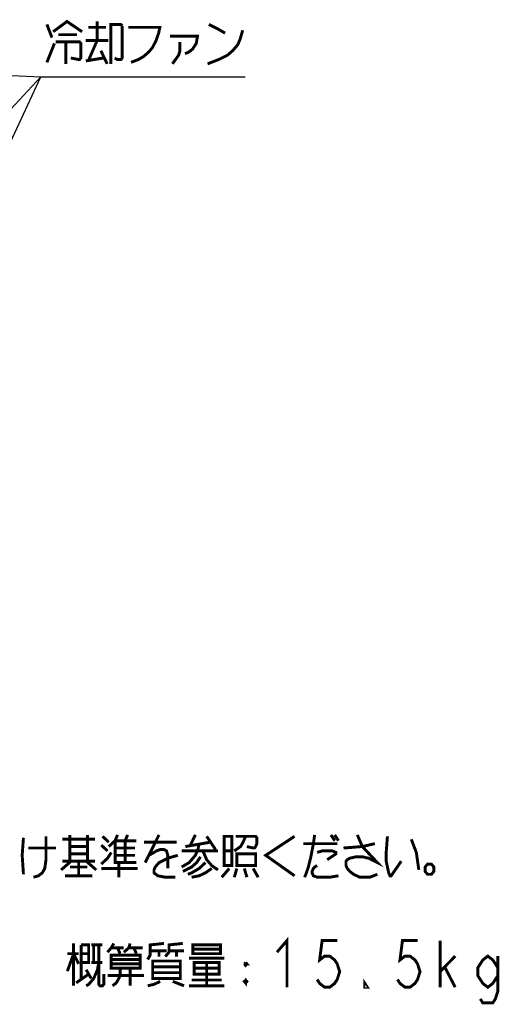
# Model space of a CAD drawing. Extents: x 159 to 2026, y 157 to 1386.
# Tile 9 of 28: x 1862 to 2026, y 157 to 494. Entities that reach past the tile are written whole.
import ezdxf

# ---------------------------------------------------------------- set-up
doc = ezdxf.new("R2010")
doc.units = 0
doc.header["$LTSCALE"] = 115.5
doc.layers.add('ALL_NOTE', color=7, linetype='CONTINUOUS')

msp = doc.modelspace()

# ---------------------------------------------------------------- linework, layer by layer
at = {"layer": 'ALL_NOTE', "color": 2, "linetype": 'CONTINUOUS'}
for p, q in [((1807.108, 477.482), (1869.33, 474.5)), ((1805.697, 337.827), (1869.33, 474.5)), ((1806.86, 407.679), (1869.33, 474.5)), ((1869.33, 474.5), (1870.58, 474.5)), ((1869.33, 474.5), (1870.58, 474.5)), ((1869.33, 474.5), (1870.58, 474.5)), ((1870.58, 474.5), (1939.38, 474.5)), ((1870.58, 474.5), (1939.38, 474.5)), ((1870.58, 474.5), (1939.38, 474.5))]:
    msp.add_line(p, q, dxfattribs=at)
at = {"layer": 'ALL_NOTE', "color": 2, "linetype": 'CONTINUOUS', "const_width": 1}
for points in [[(1871.44, 492.5), (1873.159, 488)], [(1873.59, 490), (1878.32, 493.5), (1883.48, 490)], [(1888.64, 493.5), (1888.64, 487)], [(1893.37, 479), (1893.37, 492.5), (1896.809, 492.5), (1897.24, 492)], [(1897.24, 492), (1897.24, 481), (1896.809, 480.5), (1895.52, 480.5), (1894.66, 481)], [(1926.91, 492.5), (1929.919, 491), (1932.499, 489.5)], [(1875.309, 489), (1881.76, 489)], [(1885.63, 491.5), (1891.649, 491.5)], [(1899.39, 491.5), (1910.14, 491.5), (1909.71, 489.5), (1908.849, 487), (1907.56, 484.5), (1906.269, 483), (1904.55, 481.5), (1902.83, 480.5), (1900.25, 479.5)], [(1913.579, 488.5), (1923.039, 488.5), (1922.609, 486), (1921.32, 484), (1920.029, 483), (1918.74, 482.5)], [(1926.48, 479), (1930.35, 480.5), (1933.36, 482), (1935.08, 483.5), (1936.799, 485.5), (1937.66, 487.5), (1938.52, 490.5)], [(1871.44, 479.5), (1874.02, 486)], [(1874.45, 486.5), (1882.619, 486.5), (1883.05, 486), (1883.05, 481), (1882.619, 480.5), (1882.189, 480.5), (1879.609, 481)], [(1877.889, 486.5), (1877.889, 479)], [(1884.769, 487), (1892.51, 487)], [(1888.64, 487), (1885.63, 480)], [(1917.02, 486.5), (1917.02, 483.5), (1916.59, 482), (1914.44, 479)], [(1889.93, 483.5), (1892.079, 479)], [(1884.769, 480), (1890.79, 481)], [(1863.402, 214.074), (1862.972, 208.074), (1863.402, 201.574)], [(1871.142, 214.574), (1871.142, 206.574), (1870.712, 203.574), (1869.852, 202.074), (1868.562, 201.074), (1866.842, 200.574)], [(1876.732, 213.574), (1887.912, 213.574)], [(1879.312, 215.074), (1879.312, 206.074)], [(1885.332, 215.074), (1885.332, 206.074)], [(1890.492, 214.574), (1892.642, 212.574)], [(1892.642, 211.074), (1894.792, 213.074), (1895.652, 215.074)], [(1894.792, 213.074), (1902.102, 213.074)], [(1894.792, 213.074), (1894.792, 205.574), (1902.102, 205.574)], [(1898.232, 213.074), (1899.092, 215.074)], [(1898.232, 213.074), (1898.232, 205.574)], [(1904.682, 212.574), (1915.862, 212.574)], [(1909.842, 215.074), (1905.112, 205.574)], [(1923.602, 212.074), (1923.172, 210.074), (1922.312, 208.074), (1920.162, 205.574), (1917.582, 204.074)], [(1918.872, 211.074), (1927.472, 212.574)], [(1922.312, 215.074), (1920.592, 211.574)], [(1926.182, 214.574), (1929.192, 210.074)], [(1932.202, 214.574), (1932.202, 204.574), (1934.782, 204.574), (1934.782, 214.574), (1932.202, 214.574)], [(1935.642, 209.574), (1937.792, 211.074), (1938.652, 212.574), (1939.512, 214.574)], [(1936.072, 214.574), (1942.952, 214.574), (1943.382, 214.074), (1943.382, 212.074), (1942.952, 211.074), (1942.522, 210.574), (1942.092, 210.574), (1939.942, 211.074)], [(1956.282, 214.574), (1946.392, 208.074), (1956.282, 201.074)], [(1959.292, 212.074), (1970.902, 212.074)], [(1963.162, 215.074), (1962.732, 212.074), (1961.872, 207.574), (1961.012, 204.074), (1960.152, 201.574), (1959.722, 200.574)], [(1968.752, 215.074), (1970.042, 213.074)], [(1970.042, 215.074), (1971.332, 213.074)], [(1973.052, 210.574), (1979.502, 211.074), (1983.802, 212.074)], [(1977.782, 215.074), (1979.502, 211.074), (1984.662, 205.574), (1981.652, 207.074), (1979.502, 207.574), (1977.352, 207.574), (1975.202, 207.074), (1974.342, 206.574), (1973.912, 206.074), (1973.912, 204.574), (1974.342, 203.574), (1975.202, 202.574), (1976.492, 201.574), (1978.642, 200.574), (1982.082, 200.574), (1984.662, 201.574)], [(1988.102, 214.574), (1987.672, 209.074), (1987.672, 206.074), (1988.532, 202.074), (1988.962, 201.074), (1989.392, 201.074), (1992.832, 206.074)], [(1996.272, 213.574), (1997.992, 209.074), (1998.852, 203.074)], [(1865.122, 210.574), (1874.582, 210.574)], [(1879.312, 211.074), (1885.332, 211.074)], [(1885.332, 208.574), (1879.312, 208.574)], [(1890.062, 211.574), (1892.212, 209.574)], [(1890.062, 205.074), (1892.212, 207.074), (1893.502, 209.074)], [(1894.792, 210.574), (1901.672, 210.574)], [(1906.402, 208.074), (1908.982, 209.574), (1910.272, 210.074), (1911.562, 210.074), (1912.422, 209.574), (1912.852, 208.074), (1912.852, 203.574)], [(1917.582, 209.574), (1930.052, 209.574)], [(1924.892, 209.574), (1926.182, 206.574), (1927.902, 204.574), (1930.052, 203.074)], [(1932.202, 209.574), (1934.782, 209.574)], [(1936.502, 208.574), (1936.502, 204.574), (1942.952, 204.574), (1942.952, 208.574), (1936.502, 208.574)], [(1964.022, 209.074), (1965.742, 209.574), (1969.182, 209.574), (1970.472, 209.074), (1970.472, 208.574), (1967.462, 206.574)], [(1879.742, 206.074), (1876.302, 203.074)], [(1876.732, 206.074), (1887.912, 206.074)], [(1882.322, 205.574), (1882.322, 201.074)], [(1884.902, 206.074), (1888.342, 203.074)], [(1894.792, 208.074), (1901.672, 208.074)], [(1896.082, 205.574), (1896.082, 200.574)], [(1916.292, 208.074), (1912.852, 207.074), (1909.842, 205.574), (1908.552, 204.074), (1908.122, 203.074), (1908.122, 202.074), (1909.412, 201.074), (1911.992, 200.574), (1915.432, 200.574)], [(1924.032, 207.574), (1922.742, 205.574), (1921.022, 204.074), (1918.012, 202.574)], [(1925.752, 205.574), (1923.602, 203.574), (1921.022, 202.074), (1919.732, 201.574)], [(1879.312, 204.074), (1885.332, 204.074)], [(1890.062, 203.574), (1902.532, 203.574)], [(1927.902, 203.574), (1925.752, 202.074), (1923.602, 201.074), (1921.022, 200.574)], [(1933.922, 203.574), (1931.342, 200.574)], [(1936.502, 203.574), (1935.642, 200.574)], [(1939.082, 203.574), (1939.942, 200.574)], [(1942.092, 203.574), (1943.812, 200.574)], [(1964.022, 204.574), (1963.162, 204.074), (1962.732, 203.574), (1962.302, 202.574), (1962.302, 202.074), (1962.732, 201.074), (1964.022, 200.574), (1968.322, 200.574), (1971.332, 201.074)], [(2003.152, 205.074), (2001.862, 205.074), (2001.002, 204.074), (2001.002, 202.574), (2001.862, 201.574), (2003.152, 201.574), (2004.012, 202.574), (2004.012, 204.074), (2003.152, 205.074)], [(1877.592, 201.074), (1887.052, 201.074)], [(1950.253, 174.908), (1953.693, 178.908), (1953.693, 162.908)], [(1970.893, 178.908), (1965.733, 178.908), (1964.873, 172.241), (1966.593, 173.575), (1968.313, 173.575), (1970.033, 172.241), (1970.893, 170.908), (1971.753, 168.241), (1970.893, 165.575), (1970.033, 164.241), (1968.313, 162.908), (1966.593, 162.908), (1964.873, 164.241), (1964.013, 165.575)], [(1998.413, 178.908), (1993.253, 178.908), (1992.393, 172.241), (1994.113, 173.575), (1995.833, 173.575), (1997.553, 172.241), (1998.413, 170.908), (1999.273, 168.241), (1998.413, 165.575), (1997.553, 164.241), (1995.833, 162.908), (1994.113, 162.908), (1992.393, 164.241), (1991.533, 165.575)], [(2006.153, 162.908), (2006.153, 178.908)], [(1878.443, 168.408), (1880.593, 174.408), (1882.313, 170.908)], [(1880.593, 177.908), (1880.593, 163.408)], [(1883.173, 177.408), (1885.753, 177.408), (1885.753, 171.408), (1883.173, 171.408)], [(1883.173, 177.408), (1883.173, 165.908)], [(1886.613, 177.408), (1890.483, 177.408)], [(1887.473, 177.408), (1887.473, 171.408)], [(1889.193, 177.408), (1889.193, 163.908), (1889.623, 163.408), (1890.483, 163.408), (1890.913, 163.908), (1890.913, 167.408)], [(1894.353, 177.908), (1893.493, 176.408), (1892.203, 174.908)], [(1893.493, 176.408), (1897.793, 176.408)], [(1895.643, 176.408), (1896.503, 174.408)], [(1899.943, 177.908), (1899.513, 176.408), (1897.793, 174.908)], [(1899.513, 176.408), (1904.243, 176.408)], [(1901.233, 176.408), (1902.093, 174.408)], [(1905.963, 172.408), (1906.823, 173.908), (1906.823, 177.408), (1911.553, 177.908)], [(1906.823, 175.408), (1912.413, 175.408)], [(1909.833, 175.408), (1909.833, 173.408)], [(1911.983, 173.408), (1913.273, 174.908), (1913.273, 177.408), (1918.003, 177.908)], [(1913.273, 175.408), (1918.433, 175.408)], [(1915.853, 175.408), (1915.853, 173.408)], [(1921.443, 177.408), (1921.443, 174.408), (1930.903, 174.408), (1930.903, 177.408), (1921.443, 177.408)], [(1921.443, 175.908), (1930.903, 175.908)], [(1878.443, 174.408), (1882.313, 174.408)], [(1883.173, 174.408), (1885.753, 174.408)], [(1889.193, 171.408), (1888.763, 168.908), (1887.473, 165.908), (1885.753, 163.908), (1884.893, 163.408)], [(1886.613, 171.408), (1890.483, 171.408)], [(1893.493, 173.908), (1903.383, 173.908), (1903.383, 169.408), (1893.493, 169.408), (1893.493, 173.908)], [(1893.493, 172.408), (1903.383, 172.408)], [(1907.683, 171.908), (1907.683, 165.908), (1917.143, 165.908), (1917.143, 171.908), (1907.683, 171.908)], [(1920.153, 172.908), (1932.193, 172.908)], [(1921.873, 171.408), (1921.873, 167.408), (1930.473, 167.408), (1930.473, 171.408), (1921.873, 171.408)], [(1926.173, 171.408), (1926.173, 163.408)], [(1939.073, 170.908), (1939.933, 170.908), (1939.503, 171.408)], [(1939.073, 170.908), (1939.503, 171.408)], [(1939.503, 171.408), (1939.503, 170.408)], [(2006.153, 168.241), (2011.313, 173.575)], [(2025.933, 166.908), (2024.213, 164.241), (2022.493, 162.908), (2020.773, 164.241), (2019.053, 166.908), (2019.053, 169.575), (2020.773, 172.241), (2022.493, 173.575), (2024.213, 172.241), (2025.933, 169.575)], [(2025.933, 173.575), (2025.933, 161.575), (2025.073, 158.908), (2024.213, 157.575), (2020.773, 157.575), (2019.913, 158.908)], [(1884.893, 168.908), (1886.613, 165.908)], [(1903.383, 170.908), (1893.493, 170.908)], [(1896.503, 169.408), (1896.503, 166.908), (1896.073, 165.908), (1895.213, 164.408), (1893.923, 163.408)], [(1899.943, 169.408), (1899.943, 163.408)], [(1907.683, 169.908), (1917.143, 169.908)], [(1921.873, 169.408), (1930.473, 169.408)], [(1939.073, 170.908), (1939.503, 170.408), (1939.933, 170.908)], [(2007.873, 169.575), (2011.313, 162.908)], [(1881.453, 164.408), (1885.753, 167.408)], [(1892.203, 166.908), (1904.673, 166.908)], [(1910.263, 164.908), (1908.113, 163.908), (1905.963, 163.408)], [(1917.143, 167.908), (1907.683, 167.908)], [(1914.563, 164.908), (1918.433, 163.408)], [(1921.013, 165.408), (1931.333, 165.408)], [(1939.503, 165.408), (1939.503, 164.408), (1939.073, 164.908), (1939.503, 165.408), (1939.933, 164.908), (1939.503, 164.408)], [(1939.073, 164.908), (1939.933, 164.908)], [(1981.213, 162.908), (1980.353, 162.908), (1980.353, 164.241), (1981.213, 162.908)], [(1920.153, 163.408), (1932.193, 163.408)]]:
    msp.add_lwpolyline(points, dxfattribs=at)

doc.saveas('drawing.dxf')
